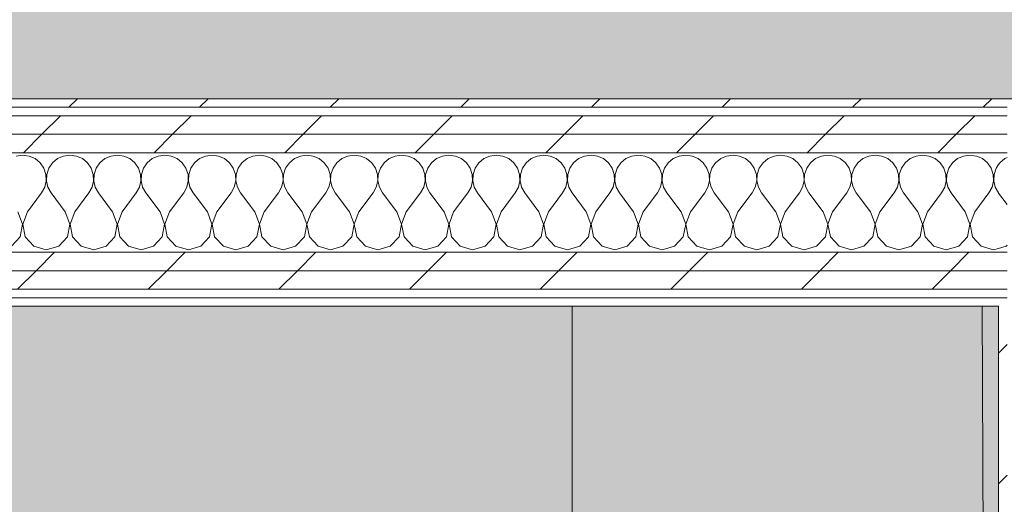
# Model space of a CAD drawing. Header units: millimetres. Extents: x -28277 to 305935, y -19284 to 4746.
# Tile 106 of 136: x 43580 to 44273, y 1378 to 1719. Entities that reach past the tile are written whole.
import ezdxf

# ---------------------------------------------------------------- set-up
doc = ezdxf.new("R2010")
doc.units = ezdxf.units.MM
doc.header["$MEASUREMENT"] = 0
doc.linetypes.add('Wipeout_Contour', pattern=[1000, 0, -1000])
for name, color, linetype in [('14_PAV_Paviment existent', 7, 'Continuous'), ('Nuevo_08_E_Envans secs', 7, 'Continuous'), ('Nuevo_09_EI_Mobiliari general', 7, 'Continuous')]:
    doc.layers.add(name, color=color, linetype=linetype)
for name, color, linetype, lineweight, true_color in [('14_PAV_Paviment existent_Pluma_Nº__197', 7, 'Continuous', 0, 0xffe68e), ('Nuevo_08_E_Envans secs_Pluma_Nº__102', 7, 'Continuous', 5, 0xcccccc), ('Nuevo_08_E_Envans secs_Pluma_Nº__171', 171, 'Continuous', 13, 0xaaaaff), ('Nuevo_08_E_Envans secs_Pluma_Nº__177', 7, 'Continuous', 15, 0xf7e046)]:
    doc.layers.add(name, color=color, linetype=linetype, lineweight=lineweight, true_color=true_color)
for name, color, linetype, lineweight in [('14_PAV_Paviment existent_Pluma_Nº__89', 7, 'Continuous', 5), ('Nuevo_08_E_Envans secs_Pluma_Nº__1', 7, 'Continuous', 5), ('Nuevo_09_EI_Mobiliari general_Pluma_Nº__1', 7, 'Continuous', 5)]:
    doc.layers.add(name, color=color, linetype=linetype, lineweight=lineweight)
pattern_1 = [(45, (55248.37, -37.4), (-91.9239, 91.9239), [97.5, -32.5]), (45, (55248.37, 54.52), (-91.9239, 91.9239), [97.5, -32.5])]

# ---------------------------------------------------------------- blocks, each defined once
blk = doc.blocks.new('Forjado_6_1', base_point=(61007.26, 1663.45))
at = {"layer": '14_PAV_Paviment existent_Pluma_Nº__197', "linetype": 'Continuous', "lineweight": 0, "true_color": 0x3f3923}
blk.add_hatch(color=39, dxfattribs=at).paths.add_polyline_path([(61007.26, 1663.45), (61007.26, 3826.05), (27209.68, 3826.05), (27197.52, 1663.45)])
at = {"layer": '14_PAV_Paviment existent_Pluma_Nº__89', "color": 7, "linetype": 'Continuous', "lineweight": 5, "flags": 128}
blk.add_lwpolyline([(61007.26, 1663.45), (27197.52, 1663.45), (27209.68, 3826.05), (61007.26, 3826.05)], close=True, dxfattribs=at)
blk = doc.blocks.new('Forjado_7_1', base_point=(39257.93, 1517.45))
at = {"layer": 'Nuevo_09_EI_Mobiliari general', "linetype": 'Continuous', "lineweight": 0, "true_color": 0xffffff}
blk.add_hatch(color=7, dxfattribs=at).paths.add_polyline_path([(39257.93, 1517.45), (39257.93, -1166.38), (44268.52, -1166.38), (44256.85, 1517.45), (43506.52, 1517.45), (43506.52, -416.38), (40007.93, -416.38), (40007.93, 1517.45)])
at = {"layer": 'Nuevo_09_EI_Mobiliari general_Pluma_Nº__1', "color": 7, "linetype": 'Continuous', "lineweight": 5, "flags": 128}
blk.add_lwpolyline([(39257.93, 1517.45), (39257.93, -1166.38), (44268.52, -1166.38), (44256.85, 1517.45), (43506.52, 1517.45), (43506.52, -416.38), (40007.93, -416.38), (40007.93, 1517.45)], close=True, dxfattribs=at)
blk = doc.blocks.new('Muro_21_1', base_point=(44402.52, -1166.38))
at = {"color": 254, "linetype": 'Wipeout_Contour', "lineweight": 0, "ltscale": 132910.564431}
blk.add_wipeout([(44268.52, 1663.45), (44274.52, 1657.45), (44274.52, 1663.45)], dxfattribs=at).dxf.layer = 'Nuevo_08_E_Envans secs'
at = {"color": 254, "linetype": 'Wipeout_Contour', "lineweight": 0, "ltscale": 177168.78983}
blk.add_wipeout([(44268.52, 1517.45), (44268.52, -1166.38), (44274.52, -1166.38), (44274.52, 1517.45)], dxfattribs=at).dxf.layer = 'Nuevo_08_E_Envans secs'
at = {"layer": 'Nuevo_08_E_Envans secs_Pluma_Nº__171', "linetype": 'Continuous', "lineweight": 13, "true_color": 0xaaaaff}
h = blk.add_hatch(dxfattribs=at)
h.set_pattern_fill('Panellat_HPL_0001', color=161, style=0, pattern_type=2)
h.set_pattern_definition(pattern_1)
h.paths.add_polyline_path([(44268.52, 1663.45), (44274.52, 1657.45), (44274.52, 1663.45)])
h = blk.add_hatch(dxfattribs=at)
h.set_pattern_fill('Panellat_HPL_0001', color=161, style=0, pattern_type=2)
h.set_pattern_definition(pattern_1)
h.paths.add_polyline_path([(44268.52, 1517.45), (44268.52, -1166.38), (44274.52, -1166.38), (44274.52, 1517.45)])
at = {"color": 254, "linetype": 'Wipeout_Contour', "lineweight": 0, "ltscale": 132905.305586}
blk.add_wipeout([(44268.52, 1657.45), (44274.52, 1657.45), (44268.52, 1663.45)], dxfattribs=at).dxf.layer = 'Nuevo_08_E_Envans secs'
at = {"color": 254, "linetype": 'Wipeout_Contour', "lineweight": 0, "ltscale": 177190.475051}
blk.add_wipeout([(44268.52, 1523.45), (44268.52, 1517.45), (44274.52, 1517.45), (44274.52, 1523.45)], dxfattribs=at).dxf.layer = 'Nuevo_08_E_Envans secs'
at = {"layer": 'Nuevo_08_E_Envans secs_Pluma_Nº__171', "linetype": 'Continuous', "lineweight": 13, "true_color": 0xaaaaff}
h = blk.add_hatch(dxfattribs=at)
h.set_pattern_fill('Panellat_HPL_0001', color=161, style=0, pattern_type=2)
h.set_pattern_definition(pattern_1)
h.paths.add_polyline_path([(44268.52, 1657.45), (44274.52, 1657.45), (44268.52, 1663.45)])
h = blk.add_hatch(dxfattribs=at)
h.set_pattern_fill('Panellat_HPL_0001', color=161, style=0, pattern_type=2)
h.set_pattern_definition(pattern_1)
h.paths.add_polyline_path([(44268.52, 1523.45), (44268.52, 1517.45), (44274.52, 1517.45), (44274.52, 1523.45)])
at = {"layer": 'Nuevo_08_E_Envans secs_Pluma_Nº__1', "color": 7, "linetype": 'Continuous', "lineweight": 5}
for p, q in [((44274.52, 1657.45), (44268.52, 1657.45)), ((44268.52, 1523.45), (44274.52, 1523.45))]:
    blk.add_line(p, q, dxfattribs=at)
at = {"layer": 'Nuevo_08_E_Envans secs_Pluma_Nº__1', "color": 7, "linetype": 'Continuous', "lineweight": 5, "flags": 128}
for points in [[(44268.52, 1663.45), (44274.52, 1663.45)], [(44268.52, 1517.45), (44268.52, -1166.38)]]:
    blk.add_lwpolyline(points, dxfattribs=at)
blk = doc.blocks.new('*X106', base_point=(55248.37, -37.4))
at = {"layer": 'Nuevo_08_E_Envans secs_Pluma_Nº__102', "color": 254, "linetype": 'Continuous', "lineweight": 5, "true_color": 0xcccccc}
for p, q in [((44274.52, 1621.99), (44272.94, 1621.3)), ((44269.4, 1618.36), (44268.52, 1617.08)), ((44272.94, 1621.3), (44269.4, 1618.36)), ((44274.52, 1588.92), (44268.52, 1596.92)), ((44268.52, 1558.11), (44273.79, 1559.61)), ((44273.79, 1559.61), (44274.52, 1560.4))]:
    blk.add_line(p, q, dxfattribs=at)
blk = doc.blocks.new('*X107', base_point=(55248.37, -37.4))
at = {"layer": 'Nuevo_08_E_Envans secs_Pluma_Nº__102', "color": 254, "linetype": 'Continuous', "lineweight": 5, "true_color": 0xcccccc}
for p, q in [((43581.7, 1623.79), (43577.14, 1623.15)), ((43586.25, 1623.15), (43581.7, 1623.79)), ((43590.46, 1621.3), (43586.25, 1623.15)), ((43610.48, 1623.15), (43606.27, 1621.3)), ((43615.03, 1623.79), (43610.48, 1623.15)), ((43619.59, 1623.15), (43615.03, 1623.79)), ((43623.79, 1621.3), (43619.59, 1623.15)), ((43643.81, 1623.15), (43639.6, 1621.3)), ((43648.37, 1623.79), (43643.81, 1623.15)), ((43652.92, 1623.15), (43648.37, 1623.79)), ((43657.13, 1621.3), (43652.92, 1623.15)), ((43677.14, 1623.15), (43672.94, 1621.3)), ((43681.7, 1623.79), (43677.14, 1623.15)), ((43686.25, 1623.15), (43681.7, 1623.79)), ((43690.46, 1621.3), (43686.25, 1623.15)), ((43710.48, 1623.15), (43706.27, 1621.3)), ((43715.03, 1623.79), (43710.48, 1623.15)), ((43719.59, 1623.15), (43715.03, 1623.79)), ((43723.79, 1621.3), (43719.59, 1623.15)), ((43743.81, 1623.15), (43739.6, 1621.3)), ((43748.37, 1623.79), (43743.81, 1623.15)), ((43752.92, 1623.15), (43748.37, 1623.79)), ((43757.13, 1621.3), (43752.92, 1623.15)), ((43777.14, 1623.15), (43772.94, 1621.3)), ((43781.7, 1623.79), (43777.14, 1623.15)), ((43786.25, 1623.15), (43781.7, 1623.79)), ((43790.46, 1621.3), (43786.25, 1623.15)), ((43810.48, 1623.15), (43806.27, 1621.3)), ((43815.03, 1623.79), (43810.48, 1623.15)), ((43819.59, 1623.15), (43815.03, 1623.79)), ((43823.79, 1621.3), (43819.59, 1623.15)), ((43843.81, 1623.15), (43839.6, 1621.3)), ((43848.37, 1623.79), (43843.81, 1623.15)), ((43852.92, 1623.15), (43848.37, 1623.79)), ((43857.13, 1621.3), (43852.92, 1623.15)), ((43877.14, 1623.15), (43872.94, 1621.3)), ((43881.7, 1623.79), (43877.14, 1623.15)), ((43886.25, 1623.15), (43881.7, 1623.79)), ((43890.46, 1621.3), (43886.25, 1623.15)), ((43910.48, 1623.15), (43906.27, 1621.3)), ((43915.03, 1623.79), (43910.48, 1623.15)), ((43919.59, 1623.15), (43915.03, 1623.79)), ((43923.79, 1621.3), (43919.59, 1623.15)), ((43943.81, 1623.15), (43939.6, 1621.3)), ((43948.37, 1623.79), (43943.81, 1623.15)), ((43952.92, 1623.15), (43948.37, 1623.79)), ((43957.13, 1621.3), (43952.92, 1623.15)), ((43977.14, 1623.15), (43972.94, 1621.3)), ((43981.7, 1623.79), (43977.14, 1623.15)), ((43986.25, 1623.15), (43981.7, 1623.79)), ((43990.46, 1621.3), (43986.25, 1623.15)), ((44010.48, 1623.15), (44006.27, 1621.3)), ((44015.03, 1623.79), (44010.48, 1623.15)), ((44019.59, 1623.15), (44015.03, 1623.79)), ((44023.79, 1621.3), (44019.59, 1623.15)), ((44043.81, 1623.15), (44039.6, 1621.3)), ((44048.37, 1623.79), (44043.81, 1623.15)), ((44052.92, 1623.15), (44048.37, 1623.79)), ((44057.13, 1621.3), (44052.92, 1623.15)), ((44077.14, 1623.15), (44072.94, 1621.3)), ((44081.7, 1623.79), (44077.14, 1623.15)), ((44086.25, 1623.15), (44081.7, 1623.79)), ((44090.46, 1621.3), (44086.25, 1623.15)), ((44110.48, 1623.15), (44106.27, 1621.3)), ((44115.03, 1623.79), (44110.48, 1623.15)), ((44119.59, 1623.15), (44115.03, 1623.79)), ((44123.79, 1621.3), (44119.59, 1623.15)), ((44143.81, 1623.15), (44139.6, 1621.3)), ((44148.37, 1623.79), (44143.81, 1623.15)), ((44152.92, 1623.15), (44148.37, 1623.79)), ((44157.13, 1621.3), (44152.92, 1623.15)), ((44177.14, 1623.15), (44172.94, 1621.3)), ((44181.7, 1623.79), (44177.14, 1623.15)), ((44186.25, 1623.15), (44181.7, 1623.79)), ((44190.46, 1621.3), (44186.25, 1623.15)), ((44210.48, 1623.15), (44206.27, 1621.3)), ((44215.03, 1623.79), (44210.48, 1623.15)), ((44219.59, 1623.15), (44215.03, 1623.79)), ((44223.79, 1621.3), (44219.59, 1623.15)), ((44243.81, 1623.15), (44239.6, 1621.3)), ((44248.37, 1623.79), (44243.81, 1623.15)), ((44252.92, 1623.15), (44248.37, 1623.79)), ((44257.13, 1621.3), (44252.92, 1623.15)), ((43594, 1618.36), (43590.46, 1621.3)), ((43596.61, 1614.57), (43594, 1618.36)), ((43598.08, 1610.22), (43596.61, 1614.57)), ((43600.12, 1614.57), (43598.66, 1610.22)), ((43602.73, 1618.36), (43600.12, 1614.57)), ((43606.27, 1621.3), (43602.73, 1618.36)), ((43627.34, 1618.36), (43623.79, 1621.3)), ((43629.94, 1614.57), (43627.34, 1618.36)), ((43631.41, 1610.22), (43629.94, 1614.57)), ((43633.46, 1614.57), (43631.99, 1610.22)), ((43636.06, 1618.36), (43633.46, 1614.57)), ((43639.6, 1621.3), (43636.06, 1618.36)), ((43660.67, 1618.36), (43657.13, 1621.3)), ((43663.27, 1614.57), (43660.67, 1618.36)), ((43664.74, 1610.22), (43663.27, 1614.57)), ((43666.79, 1614.57), (43665.32, 1610.22)), ((43669.4, 1618.36), (43666.79, 1614.57)), ((43672.94, 1621.3), (43669.4, 1618.36)), ((43694, 1618.36), (43690.46, 1621.3)), ((43696.61, 1614.57), (43694, 1618.36)), ((43698.08, 1610.22), (43696.61, 1614.57)), ((43700.12, 1614.57), (43698.66, 1610.22)), ((43702.73, 1618.36), (43700.12, 1614.57)), ((43706.27, 1621.3), (43702.73, 1618.36)), ((43727.34, 1618.36), (43723.79, 1621.3)), ((43729.94, 1614.57), (43727.34, 1618.36)), ((43731.41, 1610.22), (43729.94, 1614.57)), ((43733.46, 1614.57), (43731.99, 1610.22)), ((43736.06, 1618.36), (43733.46, 1614.57)), ((43739.6, 1621.3), (43736.06, 1618.36)), ((43760.67, 1618.36), (43757.13, 1621.3)), ((43763.27, 1614.57), (43760.67, 1618.36)), ((43764.74, 1610.22), (43763.27, 1614.57)), ((43766.79, 1614.57), (43765.32, 1610.22)), ((43769.4, 1618.36), (43766.79, 1614.57)), ((43772.94, 1621.3), (43769.4, 1618.36)), ((43794, 1618.36), (43790.46, 1621.3)), ((43796.61, 1614.57), (43794, 1618.36)), ((43798.08, 1610.22), (43796.61, 1614.57)), ((43800.12, 1614.57), (43798.66, 1610.22)), ((43802.73, 1618.36), (43800.12, 1614.57)), ((43806.27, 1621.3), (43802.73, 1618.36)), ((43827.34, 1618.36), (43823.79, 1621.3)), ((43829.94, 1614.57), (43827.34, 1618.36)), ((43831.41, 1610.22), (43829.94, 1614.57)), ((43833.46, 1614.57), (43831.99, 1610.22)), ((43836.06, 1618.36), (43833.46, 1614.57)), ((43839.6, 1621.3), (43836.06, 1618.36)), ((43860.67, 1618.36), (43857.13, 1621.3)), ((43863.27, 1614.57), (43860.67, 1618.36)), ((43864.74, 1610.22), (43863.27, 1614.57)), ((43866.79, 1614.57), (43865.32, 1610.22)), ((43869.4, 1618.36), (43866.79, 1614.57)), ((43872.94, 1621.3), (43869.4, 1618.36)), ((43894, 1618.36), (43890.46, 1621.3)), ((43896.61, 1614.57), (43894, 1618.36)), ((43898.08, 1610.22), (43896.61, 1614.57)), ((43900.12, 1614.57), (43898.66, 1610.22)), ((43902.73, 1618.36), (43900.12, 1614.57)), ((43906.27, 1621.3), (43902.73, 1618.36)), ((43927.34, 1618.36), (43923.79, 1621.3)), ((43929.94, 1614.57), (43927.34, 1618.36)), ((43931.41, 1610.22), (43929.94, 1614.57)), ((43933.46, 1614.57), (43931.99, 1610.22)), ((43936.06, 1618.36), (43933.46, 1614.57)), ((43939.6, 1621.3), (43936.06, 1618.36)), ((43960.67, 1618.36), (43957.13, 1621.3)), ((43963.27, 1614.57), (43960.67, 1618.36)), ((43964.74, 1610.22), (43963.27, 1614.57)), ((43966.79, 1614.57), (43965.32, 1610.22)), ((43969.4, 1618.36), (43966.79, 1614.57)), ((43972.94, 1621.3), (43969.4, 1618.36)), ((43994, 1618.36), (43990.46, 1621.3)), ((43996.61, 1614.57), (43994, 1618.36)), ((43998.08, 1610.22), (43996.61, 1614.57)), ((44000.12, 1614.57), (43998.66, 1610.22)), ((44002.73, 1618.36), (44000.12, 1614.57)), ((44006.27, 1621.3), (44002.73, 1618.36)), ((44027.34, 1618.36), (44023.79, 1621.3)), ((44029.94, 1614.57), (44027.34, 1618.36)), ((44031.41, 1610.22), (44029.94, 1614.57)), ((44033.46, 1614.57), (44031.99, 1610.22)), ((44036.06, 1618.36), (44033.46, 1614.57)), ((44039.6, 1621.3), (44036.06, 1618.36)), ((44060.67, 1618.36), (44057.13, 1621.3)), ((44063.27, 1614.57), (44060.67, 1618.36)), ((44064.74, 1610.22), (44063.27, 1614.57)), ((44066.79, 1614.57), (44065.32, 1610.22)), ((44069.4, 1618.36), (44066.79, 1614.57)), ((44072.94, 1621.3), (44069.4, 1618.36)), ((44094, 1618.36), (44090.46, 1621.3)), ((44096.61, 1614.57), (44094, 1618.36)), ((44098.08, 1610.22), (44096.61, 1614.57)), ((44100.12, 1614.57), (44098.66, 1610.22)), ((44102.73, 1618.36), (44100.12, 1614.57)), ((44106.27, 1621.3), (44102.73, 1618.36)), ((44127.34, 1618.36), (44123.79, 1621.3)), ((44129.94, 1614.57), (44127.34, 1618.36)), ((44131.41, 1610.22), (44129.94, 1614.57)), ((44133.46, 1614.57), (44131.99, 1610.22)), ((44136.06, 1618.36), (44133.46, 1614.57)), ((44139.6, 1621.3), (44136.06, 1618.36)), ((44160.67, 1618.36), (44157.13, 1621.3)), ((44163.27, 1614.57), (44160.67, 1618.36)), ((44164.74, 1610.22), (44163.27, 1614.57)), ((44166.79, 1614.57), (44165.32, 1610.22)), ((44169.4, 1618.36), (44166.79, 1614.57)), ((44172.94, 1621.3), (44169.4, 1618.36)), ((44194, 1618.36), (44190.46, 1621.3)), ((44196.61, 1614.57), (44194, 1618.36)), ((44198.08, 1610.22), (44196.61, 1614.57)), ((44200.12, 1614.57), (44198.66, 1610.22)), ((44202.73, 1618.36), (44200.12, 1614.57)), ((44206.27, 1621.3), (44202.73, 1618.36)), ((44227.34, 1618.36), (44223.79, 1621.3)), ((44229.94, 1614.57), (44227.34, 1618.36)), ((44231.41, 1610.22), (44229.94, 1614.57)), ((44233.46, 1614.57), (44231.99, 1610.22)), ((44236.06, 1618.36), (44233.46, 1614.57)), ((44239.6, 1621.3), (44236.06, 1618.36)), ((44260.67, 1618.36), (44257.13, 1621.3)), ((44263.27, 1614.57), (44260.67, 1618.36)), ((44264.74, 1610.22), (44263.27, 1614.57)), ((44266.79, 1614.57), (44265.32, 1610.22)), ((44268.52, 1617.08), (44266.79, 1614.57)), ((43598.3, 1605.62), (43598.08, 1610.22)), ((43598.66, 1610.22), (43598.43, 1605.62)), ((43631.63, 1605.62), (43631.41, 1610.22)), ((43631.99, 1610.22), (43631.77, 1605.62)), ((43664.96, 1605.62), (43664.74, 1610.22)), ((43665.32, 1610.22), (43665.1, 1605.62)), ((43698.3, 1605.62), (43698.08, 1610.22)), ((43698.66, 1610.22), (43698.43, 1605.62)), ((43731.63, 1605.62), (43731.41, 1610.22)), ((43731.99, 1610.22), (43731.77, 1605.62)), ((43764.96, 1605.62), (43764.74, 1610.22)), ((43765.32, 1610.22), (43765.1, 1605.62)), ((43798.3, 1605.62), (43798.08, 1610.22)), ((43798.66, 1610.22), (43798.43, 1605.62)), ((43831.63, 1605.62), (43831.41, 1610.22)), ((43831.99, 1610.22), (43831.77, 1605.62)), ((43864.96, 1605.62), (43864.74, 1610.22)), ((43865.32, 1610.22), (43865.1, 1605.62)), ((43898.3, 1605.62), (43898.08, 1610.22)), ((43898.66, 1610.22), (43898.43, 1605.62)), ((43931.63, 1605.62), (43931.41, 1610.22)), ((43931.99, 1610.22), (43931.77, 1605.62)), ((43964.96, 1605.62), (43964.74, 1610.22)), ((43965.32, 1610.22), (43965.1, 1605.62)), ((43998.3, 1605.62), (43998.08, 1610.22)), ((43998.66, 1610.22), (43998.43, 1605.62)), ((44031.63, 1605.62), (44031.41, 1610.22)), ((44031.99, 1610.22), (44031.77, 1605.62)), ((44064.96, 1605.62), (44064.74, 1610.22)), ((44065.32, 1610.22), (44065.1, 1605.62)), ((44098.3, 1605.62), (44098.08, 1610.22)), ((44098.66, 1610.22), (44098.43, 1605.62)), ((44131.63, 1605.62), (44131.41, 1610.22)), ((44131.99, 1610.22), (44131.77, 1605.62)), ((44164.96, 1605.62), (44164.74, 1610.22)), ((44165.32, 1610.22), (44165.1, 1605.62)), ((44198.3, 1605.62), (44198.08, 1610.22)), ((44198.66, 1610.22), (44198.43, 1605.62)), ((44231.63, 1605.62), (44231.41, 1610.22)), ((44231.99, 1610.22), (44231.77, 1605.62)), ((44264.96, 1605.62), (44264.74, 1610.22)), ((44265.32, 1610.22), (44265.1, 1605.62)), ((43595.03, 1597.12), (43597.26, 1601.14)), ((43597.26, 1601.14), (43598.3, 1605.62)), ((43598.43, 1605.62), (43599.47, 1601.14)), ((43599.47, 1601.14), (43601.7, 1597.12)), ((43628.37, 1597.12), (43630.59, 1601.14)), ((43630.59, 1601.14), (43631.63, 1605.62)), ((43631.77, 1605.62), (43632.81, 1601.14)), ((43632.81, 1601.14), (43635.03, 1597.12)), ((43661.7, 1597.12), (43663.92, 1601.14)), ((43663.92, 1601.14), (43664.96, 1605.62)), ((43665.1, 1605.62), (43666.14, 1601.14)), ((43666.14, 1601.14), (43668.37, 1597.12)), ((43695.03, 1597.12), (43697.26, 1601.14)), ((43697.26, 1601.14), (43698.3, 1605.62)), ((43698.43, 1605.62), (43699.47, 1601.14)), ((43699.47, 1601.14), (43701.7, 1597.12)), ((43728.37, 1597.12), (43730.59, 1601.14)), ((43730.59, 1601.14), (43731.63, 1605.62)), ((43731.77, 1605.62), (43732.81, 1601.14)), ((43732.81, 1601.14), (43735.03, 1597.12)), ((43761.7, 1597.12), (43763.92, 1601.14)), ((43763.92, 1601.14), (43764.96, 1605.62)), ((43765.1, 1605.62), (43766.14, 1601.14)), ((43766.14, 1601.14), (43768.37, 1597.12)), ((43795.03, 1597.12), (43797.26, 1601.14)), ((43797.26, 1601.14), (43798.3, 1605.62)), ((43798.43, 1605.62), (43799.47, 1601.14)), ((43799.47, 1601.14), (43801.7, 1597.12)), ((43828.37, 1597.12), (43830.59, 1601.14)), ((43830.59, 1601.14), (43831.63, 1605.62)), ((43831.77, 1605.62), (43832.81, 1601.14)), ((43832.81, 1601.14), (43835.03, 1597.12)), ((43861.7, 1597.12), (43863.92, 1601.14)), ((43863.92, 1601.14), (43864.96, 1605.62)), ((43865.1, 1605.62), (43866.14, 1601.14)), ((43866.14, 1601.14), (43868.37, 1597.12)), ((43895.03, 1597.12), (43897.26, 1601.14)), ((43897.26, 1601.14), (43898.3, 1605.62)), ((43898.43, 1605.62), (43899.47, 1601.14)), ((43899.47, 1601.14), (43901.7, 1597.12)), ((43928.37, 1597.12), (43930.59, 1601.14)), ((43930.59, 1601.14), (43931.63, 1605.62)), ((43931.77, 1605.62), (43932.81, 1601.14)), ((43932.81, 1601.14), (43935.03, 1597.12)), ((43961.7, 1597.12), (43963.92, 1601.14)), ((43963.92, 1601.14), (43964.96, 1605.62)), ((43965.1, 1605.62), (43966.14, 1601.14)), ((43966.14, 1601.14), (43968.37, 1597.12)), ((43995.03, 1597.12), (43997.26, 1601.14)), ((43997.26, 1601.14), (43998.3, 1605.62)), ((43998.43, 1605.62), (43999.47, 1601.14)), ((43999.47, 1601.14), (44001.7, 1597.12)), ((44028.37, 1597.12), (44030.59, 1601.14)), ((44030.59, 1601.14), (44031.63, 1605.62)), ((44031.77, 1605.62), (44032.81, 1601.14)), ((44032.81, 1601.14), (44035.03, 1597.12)), ((44061.7, 1597.12), (44063.92, 1601.14)), ((44063.92, 1601.14), (44064.96, 1605.62)), ((44065.1, 1605.62), (44066.14, 1601.14)), ((44066.14, 1601.14), (44068.37, 1597.12)), ((44095.03, 1597.12), (44097.26, 1601.14)), ((44097.26, 1601.14), (44098.3, 1605.62)), ((44098.43, 1605.62), (44099.47, 1601.14)), ((44099.47, 1601.14), (44101.7, 1597.12)), ((44128.37, 1597.12), (44130.59, 1601.14)), ((44130.59, 1601.14), (44131.63, 1605.62)), ((44131.77, 1605.62), (44132.81, 1601.14)), ((44132.81, 1601.14), (44135.03, 1597.12)), ((44161.7, 1597.12), (44163.92, 1601.14)), ((44163.92, 1601.14), (44164.96, 1605.62)), ((44165.1, 1605.62), (44166.14, 1601.14)), ((44166.14, 1601.14), (44168.37, 1597.12)), ((44195.03, 1597.12), (44197.26, 1601.14)), ((44197.26, 1601.14), (44198.3, 1605.62)), ((44198.43, 1605.62), (44199.47, 1601.14)), ((44199.47, 1601.14), (44201.7, 1597.12)), ((44228.37, 1597.12), (44230.59, 1601.14)), ((44230.59, 1601.14), (44231.63, 1605.62)), ((44231.77, 1605.62), (44232.81, 1601.14)), ((44232.81, 1601.14), (44235.03, 1597.12)), ((44261.7, 1597.12), (44263.92, 1601.14)), ((44263.92, 1601.14), (44264.96, 1605.62)), ((44265.1, 1605.62), (44266.14, 1601.14)), ((44266.14, 1601.14), (44268.37, 1597.12)), ((43585.03, 1583.79), (43595.03, 1597.12)), ((43611.7, 1583.79), (43601.7, 1597.12)), ((43618.37, 1583.79), (43628.37, 1597.12)), ((43645.03, 1583.79), (43635.03, 1597.12)), ((43651.7, 1583.79), (43661.7, 1597.12)), ((43678.37, 1583.79), (43668.37, 1597.12)), ((43685.03, 1583.79), (43695.03, 1597.12)), ((43711.7, 1583.79), (43701.7, 1597.12)), ((43718.37, 1583.79), (43728.37, 1597.12)), ((43745.03, 1583.79), (43735.03, 1597.12)), ((43751.7, 1583.79), (43761.7, 1597.12)), ((43778.37, 1583.79), (43768.37, 1597.12)), ((43785.03, 1583.79), (43795.03, 1597.12)), ((43811.7, 1583.79), (43801.7, 1597.12)), ((43818.37, 1583.79), (43828.37, 1597.12)), ((43845.03, 1583.79), (43835.03, 1597.12)), ((43851.7, 1583.79), (43861.7, 1597.12)), ((43878.37, 1583.79), (43868.37, 1597.12)), ((43885.03, 1583.79), (43895.03, 1597.12)), ((43911.7, 1583.79), (43901.7, 1597.12)), ((43918.37, 1583.79), (43928.37, 1597.12)), ((43945.03, 1583.79), (43935.03, 1597.12)), ((43951.7, 1583.79), (43961.7, 1597.12)), ((43978.37, 1583.79), (43968.37, 1597.12)), ((43985.03, 1583.79), (43995.03, 1597.12)), ((44011.7, 1583.79), (44001.7, 1597.12)), ((44018.37, 1583.79), (44028.37, 1597.12)), ((44045.03, 1583.79), (44035.03, 1597.12)), ((44051.7, 1583.79), (44061.7, 1597.12)), ((44078.37, 1583.79), (44068.37, 1597.12)), ((44085.03, 1583.79), (44095.03, 1597.12)), ((44111.7, 1583.79), (44101.7, 1597.12)), ((44118.37, 1583.79), (44128.37, 1597.12)), ((44145.03, 1583.79), (44135.03, 1597.12)), ((44151.7, 1583.79), (44161.7, 1597.12)), ((44178.37, 1583.79), (44168.37, 1597.12)), ((44185.03, 1583.79), (44195.03, 1597.12)), ((44211.7, 1583.79), (44201.7, 1597.12)), ((44218.37, 1583.79), (44228.37, 1597.12)), ((44245.03, 1583.79), (44235.03, 1597.12)), ((44251.7, 1583.79), (44261.7, 1597.12)), ((44268.52, 1596.92), (44268.37, 1597.12)), ((43581.63, 1575.28), (43578.37, 1583.79)), ((43585.03, 1583.79), (43581.77, 1575.28)), ((43614.96, 1575.28), (43611.7, 1583.79)), ((43618.37, 1583.79), (43615.1, 1575.28)), ((43648.3, 1575.28), (43645.03, 1583.79)), ((43651.7, 1583.79), (43648.43, 1575.28)), ((43681.63, 1575.28), (43678.37, 1583.79)), ((43685.03, 1583.79), (43681.77, 1575.28)), ((43714.96, 1575.28), (43711.7, 1583.79)), ((43718.37, 1583.79), (43715.1, 1575.28)), ((43748.3, 1575.28), (43745.03, 1583.79)), ((43751.7, 1583.79), (43748.43, 1575.28)), ((43781.63, 1575.28), (43778.37, 1583.79)), ((43785.03, 1583.79), (43781.77, 1575.28)), ((43814.96, 1575.28), (43811.7, 1583.79)), ((43818.37, 1583.79), (43815.1, 1575.28)), ((43848.3, 1575.28), (43845.03, 1583.79)), ((43851.7, 1583.79), (43848.43, 1575.28)), ((43881.63, 1575.28), (43878.37, 1583.79)), ((43885.03, 1583.79), (43881.77, 1575.28)), ((43914.96, 1575.28), (43911.7, 1583.79)), ((43918.37, 1583.79), (43915.1, 1575.28)), ((43948.3, 1575.28), (43945.03, 1583.79)), ((43951.7, 1583.79), (43948.43, 1575.28)), ((43981.63, 1575.28), (43978.37, 1583.79)), ((43985.03, 1583.79), (43981.77, 1575.28)), ((44014.96, 1575.28), (44011.7, 1583.79)), ((44018.37, 1583.79), (44015.1, 1575.28)), ((44048.3, 1575.28), (44045.03, 1583.79)), ((44051.7, 1583.79), (44048.43, 1575.28)), ((44081.63, 1575.28), (44078.37, 1583.79)), ((44085.03, 1583.79), (44081.77, 1575.28)), ((44114.96, 1575.28), (44111.7, 1583.79)), ((44118.37, 1583.79), (44115.1, 1575.28)), ((44148.3, 1575.28), (44145.03, 1583.79)), ((44151.7, 1583.79), (44148.43, 1575.28)), ((44181.63, 1575.28), (44178.37, 1583.79)), ((44185.03, 1583.79), (44181.77, 1575.28)), ((44214.96, 1575.28), (44211.7, 1583.79)), ((44218.37, 1583.79), (44215.1, 1575.28)), ((44248.3, 1575.28), (44245.03, 1583.79)), ((44251.7, 1583.79), (44248.43, 1575.28)), ((43579.94, 1566.33), (43581.63, 1575.28)), ((43581.77, 1575.28), (43583.46, 1566.33)), ((43613.27, 1566.33), (43614.96, 1575.28)), ((43615.1, 1575.28), (43616.79, 1566.33)), ((43646.61, 1566.33), (43648.3, 1575.28)), ((43648.43, 1575.28), (43650.12, 1566.33)), ((43679.94, 1566.33), (43681.63, 1575.28)), ((43681.77, 1575.28), (43683.46, 1566.33)), ((43713.27, 1566.33), (43714.96, 1575.28)), ((43715.1, 1575.28), (43716.79, 1566.33)), ((43746.61, 1566.33), (43748.3, 1575.28)), ((43748.43, 1575.28), (43750.12, 1566.33)), ((43779.94, 1566.33), (43781.63, 1575.28)), ((43781.77, 1575.28), (43783.46, 1566.33)), ((43813.27, 1566.33), (43814.96, 1575.28)), ((43815.1, 1575.28), (43816.79, 1566.33)), ((43846.61, 1566.33), (43848.3, 1575.28)), ((43848.43, 1575.28), (43850.12, 1566.33)), ((43879.94, 1566.33), (43881.63, 1575.28)), ((43881.77, 1575.28), (43883.46, 1566.33)), ((43913.27, 1566.33), (43914.96, 1575.28)), ((43915.1, 1575.28), (43916.79, 1566.33)), ((43946.61, 1566.33), (43948.3, 1575.28)), ((43948.43, 1575.28), (43950.12, 1566.33)), ((43979.94, 1566.33), (43981.63, 1575.28)), ((43981.77, 1575.28), (43983.46, 1566.33)), ((44013.27, 1566.33), (44014.96, 1575.28)), ((44015.1, 1575.28), (44016.79, 1566.33)), ((44046.61, 1566.33), (44048.3, 1575.28)), ((44048.43, 1575.28), (44050.12, 1566.33)), ((44079.94, 1566.33), (44081.63, 1575.28)), ((44081.77, 1575.28), (44083.46, 1566.33)), ((44113.27, 1566.33), (44114.96, 1575.28)), ((44115.1, 1575.28), (44116.79, 1566.33)), ((44146.61, 1566.33), (44148.3, 1575.28)), ((44148.43, 1575.28), (44150.12, 1566.33)), ((44179.94, 1566.33), (44181.63, 1575.28)), ((44181.77, 1575.28), (44183.46, 1566.33)), ((44213.27, 1566.33), (44214.96, 1575.28)), ((44215.1, 1575.28), (44216.79, 1566.33)), ((44246.61, 1566.33), (44248.3, 1575.28)), ((44248.43, 1575.28), (44250.12, 1566.33)), ((43573.79, 1559.61), (43579.94, 1566.33)), ((43583.46, 1566.33), (43589.6, 1559.61)), ((43607.13, 1559.61), (43613.27, 1566.33)), ((43616.79, 1566.33), (43622.94, 1559.61)), ((43640.46, 1559.61), (43646.61, 1566.33)), ((43650.12, 1566.33), (43656.27, 1559.61)), ((43673.79, 1559.61), (43679.94, 1566.33)), ((43683.46, 1566.33), (43689.6, 1559.61)), ((43707.13, 1559.61), (43713.27, 1566.33)), ((43716.79, 1566.33), (43722.94, 1559.61)), ((43740.46, 1559.61), (43746.61, 1566.33)), ((43750.12, 1566.33), (43756.27, 1559.61)), ((43773.79, 1559.61), (43779.94, 1566.33)), ((43783.46, 1566.33), (43789.6, 1559.61)), ((43807.13, 1559.61), (43813.27, 1566.33)), ((43816.79, 1566.33), (43822.94, 1559.61)), ((43840.46, 1559.61), (43846.61, 1566.33)), ((43850.12, 1566.33), (43856.27, 1559.61)), ((43873.79, 1559.61), (43879.94, 1566.33)), ((43883.46, 1566.33), (43889.6, 1559.61)), ((43907.13, 1559.61), (43913.27, 1566.33)), ((43916.79, 1566.33), (43922.94, 1559.61)), ((43940.46, 1559.61), (43946.61, 1566.33)), ((43950.12, 1566.33), (43956.27, 1559.61)), ((43973.79, 1559.61), (43979.94, 1566.33)), ((43983.46, 1566.33), (43989.6, 1559.61)), ((44007.13, 1559.61), (44013.27, 1566.33)), ((44016.79, 1566.33), (44022.94, 1559.61)), ((44040.46, 1559.61), (44046.61, 1566.33)), ((44050.12, 1566.33), (44056.27, 1559.61)), ((44073.79, 1559.61), (44079.94, 1566.33)), ((44083.46, 1566.33), (44089.6, 1559.61)), ((44107.13, 1559.61), (44113.27, 1566.33)), ((44116.79, 1566.33), (44122.94, 1559.61)), ((44140.46, 1559.61), (44146.61, 1566.33)), ((44150.12, 1566.33), (44156.27, 1559.61)), ((44173.79, 1559.61), (44179.94, 1566.33)), ((44183.46, 1566.33), (44189.6, 1559.61)), ((44207.13, 1559.61), (44213.27, 1566.33)), ((44216.79, 1566.33), (44222.94, 1559.61)), ((44240.46, 1559.61), (44246.61, 1566.33)), ((44250.12, 1566.33), (44256.27, 1559.61)), ((43589.6, 1559.61), (43598.37, 1557.12)), ((43598.37, 1557.12), (43607.13, 1559.61)), ((43622.94, 1559.61), (43631.7, 1557.12)), ((43631.7, 1557.12), (43640.46, 1559.61)), ((43656.27, 1559.61), (43665.03, 1557.12)), ((43665.03, 1557.12), (43673.79, 1559.61)), ((43689.6, 1559.61), (43698.37, 1557.12)), ((43698.37, 1557.12), (43707.13, 1559.61)), ((43722.94, 1559.61), (43731.7, 1557.12)), ((43731.7, 1557.12), (43740.46, 1559.61)), ((43756.27, 1559.61), (43765.03, 1557.12)), ((43765.03, 1557.12), (43773.79, 1559.61)), ((43789.6, 1559.61), (43798.37, 1557.12)), ((43798.37, 1557.12), (43807.13, 1559.61)), ((43822.94, 1559.61), (43831.7, 1557.12)), ((43831.7, 1557.12), (43840.46, 1559.61)), ((43856.27, 1559.61), (43865.03, 1557.12)), ((43865.03, 1557.12), (43873.79, 1559.61)), ((43889.6, 1559.61), (43898.37, 1557.12)), ((43898.37, 1557.12), (43907.13, 1559.61)), ((43922.94, 1559.61), (43931.7, 1557.12)), ((43931.7, 1557.12), (43940.46, 1559.61)), ((43956.27, 1559.61), (43965.03, 1557.12)), ((43965.03, 1557.12), (43973.79, 1559.61)), ((43989.6, 1559.61), (43998.37, 1557.12)), ((43998.37, 1557.12), (44007.13, 1559.61)), ((44022.94, 1559.61), (44031.7, 1557.12)), ((44031.7, 1557.12), (44040.46, 1559.61)), ((44056.27, 1559.61), (44065.03, 1557.12)), ((44065.03, 1557.12), (44073.79, 1559.61)), ((44089.6, 1559.61), (44098.37, 1557.12)), ((44098.37, 1557.12), (44107.13, 1559.61)), ((44122.94, 1559.61), (44131.7, 1557.12)), ((44131.7, 1557.12), (44140.46, 1559.61)), ((44156.27, 1559.61), (44165.03, 1557.12)), ((44165.03, 1557.12), (44173.79, 1559.61)), ((44189.6, 1559.61), (44198.37, 1557.12)), ((44198.37, 1557.12), (44207.13, 1559.61)), ((44222.94, 1559.61), (44231.7, 1557.12)), ((44231.7, 1557.12), (44240.46, 1559.61)), ((44256.27, 1559.61), (44265.03, 1557.12)), ((44265.03, 1557.12), (44268.52, 1558.11))]:
    blk.add_line(p, q, dxfattribs=at)
blk = doc.blocks.new('Muro_22_1', base_point=(44402.52, 1517.45))
at = {"color": 254, "linetype": 'Wipeout_Contour', "lineweight": 0, "ltscale": 175567.756114}
blk.add_wipeout([(43452.52, 1657.45), (44268.52, 1657.45), (44268.52, 1663.45), (43452.52, 1663.45)], dxfattribs=at).dxf.layer = 'Nuevo_08_E_Envans secs'
at = {"color": 254, "linetype": 'Wipeout_Contour', "lineweight": 0, "ltscale": 177192.615441}
blk.add_wipeout([(44268.52, 1542.45), (44268.52, 1529.45), (44274.52, 1529.45), (44274.52, 1542.45)], dxfattribs=at).dxf.layer = 'Nuevo_08_E_Envans secs'
at = {"color": 254, "linetype": 'Wipeout_Contour', "lineweight": 0, "ltscale": 175547.461281}
blk.add_wipeout([(43452.52, 1517.45), (44268.52, 1517.45), (44268.52, 1523.45), (43452.52, 1523.45)], dxfattribs=at).dxf.layer = 'Nuevo_08_E_Envans secs'
at = {"layer": 'Nuevo_08_E_Envans secs_Pluma_Nº__171', "linetype": 'Continuous', "lineweight": 13, "true_color": 0xaaaaff}
h = blk.add_hatch(dxfattribs=at)
h.set_pattern_fill('Panellat_HPL_0001', color=161, style=0, pattern_type=2)
h.set_pattern_definition(pattern_1)
h.paths.add_polyline_path([(43452.52, 1657.45), (44268.52, 1657.45), (44268.52, 1663.45), (43452.52, 1663.45)])
h = blk.add_hatch(dxfattribs=at)
h.set_pattern_fill('Panellat_HPL_0001', color=161, style=0, pattern_type=2)
h.set_pattern_definition(pattern_1)
h.paths.add_polyline_path([(43452.52, 1517.45), (44268.52, 1517.45), (44268.52, 1523.45), (43452.52, 1523.45)])
at = {"layer": 'Nuevo_08_E_Envans secs_Pluma_Nº__177', "linetype": 'Continuous', "lineweight": 15, "true_color": 0xf7e046}
h = blk.add_hatch(dxfattribs=at)
h.set_pattern_fill('Panellat_HPL_0001', color=53, style=0, pattern_type=2)
h.set_pattern_definition(pattern_1)
h.paths.add_polyline_path([(44268.52, 1542.45), (44268.52, 1529.45), (44274.52, 1529.45), (44274.52, 1542.45)])
at = {"layer": 'Nuevo_08_E_Envans secs_Pluma_Nº__1', "color": 7, "linetype": 'Continuous', "lineweight": 5}
for p, q in [((43452.52, 1657.45), (44268.52, 1657.45)), ((44274.52, 1657.45), (44268.52, 1657.45)), ((43452.52, 1523.45), (44268.52, 1523.45)), ((44268.52, 1523.45), (44274.52, 1523.45))]:
    blk.add_line(p, q, dxfattribs=at)
at = {"layer": 'Nuevo_08_E_Envans secs_Pluma_Nº__1', "color": 7, "linetype": 'Continuous', "lineweight": 5, "flags": 128}
for points in [[(44268.52, 1663.45), (43452.52, 1663.45)], [(43452.52, 1517.45), (44268.52, 1517.45)]]:
    blk.add_lwpolyline(points, dxfattribs=at)
at = {"color": 254, "linetype": 'Wipeout_Contour', "lineweight": 0, "ltscale": 177194.426062}
blk.add_wipeout([(44268.52, 1555.45), (44268.52, 1542.45), (44274.52, 1542.45), (44274.52, 1555.45)], dxfattribs=at).dxf.layer = 'Nuevo_08_E_Envans secs'
at = {"layer": 'Nuevo_08_E_Envans secs_Pluma_Nº__177', "linetype": 'Continuous', "lineweight": 15, "true_color": 0xf7e046}
h = blk.add_hatch(dxfattribs=at)
h.set_pattern_fill('Panellat_HPL_0001', color=53, style=0, pattern_type=2)
h.set_pattern_definition(pattern_1)
h.paths.add_polyline_path([(44268.52, 1555.45), (44268.52, 1542.45), (44274.52, 1542.45), (44274.52, 1555.45)])
at = {"layer": 'Nuevo_08_E_Envans secs', "color": 7, "lineweight": 20}
blk.add_blockref('*X106', (55248.37, -37.4), dxfattribs=at)
at = {"color": 254, "linetype": 'Wipeout_Contour', "lineweight": 0, "ltscale": 177206.345459}
blk.add_wipeout([(44268.52, 1638.45), (44268.52, 1625.45), (44274.52, 1625.45), (44274.52, 1638.45)], dxfattribs=at).dxf.layer = 'Nuevo_08_E_Envans secs'
at = {"color": 254, "linetype": 'Wipeout_Contour', "lineweight": 0, "ltscale": 175549.621884}
blk.add_wipeout([(43452.52, 1529.45), (44268.52, 1529.45), (44268.52, 1542.45), (43452.52, 1542.45)], dxfattribs=at).dxf.layer = 'Nuevo_08_E_Envans secs'
at = {"layer": 'Nuevo_08_E_Envans secs_Pluma_Nº__177', "linetype": 'Continuous', "lineweight": 15, "true_color": 0xf7e046}
h = blk.add_hatch(dxfattribs=at)
h.set_pattern_fill('Panellat_HPL_0001', color=53, style=0, pattern_type=2)
h.set_pattern_definition(pattern_1)
h.paths.add_polyline_path([(44268.52, 1638.45), (44268.52, 1625.45), (44274.52, 1625.45), (44274.52, 1638.45)])
h = blk.add_hatch(dxfattribs=at)
h.set_pattern_fill('Panellat_HPL_0001', color=53, style=0, pattern_type=2)
h.set_pattern_definition(pattern_1)
h.paths.add_polyline_path([(43452.52, 1529.45), (44268.52, 1529.45), (44268.52, 1542.45), (43452.52, 1542.45)])
at = {"layer": 'Nuevo_08_E_Envans secs_Pluma_Nº__1', "color": 7, "linetype": 'Continuous', "lineweight": 5}
for p, q in [((43452.52, 1529.45), (44268.52, 1529.45)), ((44268.52, 1529.45), (44274.52, 1529.45))]:
    blk.add_line(p, q, dxfattribs=at)
at = {"color": 254, "linetype": 'Wipeout_Contour', "lineweight": 0, "ltscale": 177208.268621}
blk.add_wipeout([(44268.52, 1651.45), (44268.52, 1638.45), (44274.52, 1638.45), (44274.52, 1651.45)], dxfattribs=at).dxf.layer = 'Nuevo_08_E_Envans secs'
at = {"color": 254, "linetype": 'Wipeout_Contour', "lineweight": 0, "ltscale": 175551.449602}
blk.add_wipeout([(43452.52, 1542.45), (44268.52, 1542.45), (44268.52, 1555.45), (43452.52, 1555.45)], dxfattribs=at).dxf.layer = 'Nuevo_08_E_Envans secs'
at = {"layer": 'Nuevo_08_E_Envans secs_Pluma_Nº__177', "linetype": 'Continuous', "lineweight": 15, "true_color": 0xf7e046}
h = blk.add_hatch(dxfattribs=at)
h.set_pattern_fill('Panellat_HPL_0001', color=53, style=0, pattern_type=2)
h.set_pattern_definition(pattern_1)
h.paths.add_polyline_path([(44268.52, 1651.45), (44268.52, 1638.45), (44274.52, 1638.45), (44274.52, 1651.45)])
h = blk.add_hatch(dxfattribs=at)
h.set_pattern_fill('Panellat_HPL_0001', color=53, style=0, pattern_type=2)
h.set_pattern_definition(pattern_1)
h.paths.add_polyline_path([(43452.52, 1542.45), (44268.52, 1542.45), (44268.52, 1555.45), (43452.52, 1555.45)])
at = {"layer": 'Nuevo_08_E_Envans secs_Pluma_Nº__1', "color": 7, "linetype": 'Continuous', "lineweight": 5}
for p, q in [((43452.52, 1555.45), (44268.52, 1555.45)), ((44268.52, 1555.45), (44274.52, 1555.45)), ((43452.52, 1542.45), (44268.52, 1542.45)), ((44268.52, 1542.45), (44274.52, 1542.45))]:
    blk.add_line(p, q, dxfattribs=at)
at = {"layer": 'Nuevo_08_E_Envans secs', "color": 7, "lineweight": 20}
blk.add_blockref('*X107', (55248.37, -37.4), dxfattribs=at)
at = {"color": 254, "linetype": 'Wipeout_Contour', "lineweight": 0, "ltscale": 175563.481549}
blk.add_wipeout([(43452.52, 1625.45), (44268.52, 1625.45), (44268.52, 1638.45), (43452.52, 1638.45)], dxfattribs=at).dxf.layer = 'Nuevo_08_E_Envans secs'
at = {"layer": 'Nuevo_08_E_Envans secs_Pluma_Nº__177', "linetype": 'Continuous', "lineweight": 15, "true_color": 0xf7e046}
h = blk.add_hatch(dxfattribs=at)
h.set_pattern_fill('Panellat_HPL_0001', color=53, style=0, pattern_type=2)
h.set_pattern_definition(pattern_1)
h.paths.add_polyline_path([(43452.52, 1625.45), (44268.52, 1625.45), (44268.52, 1638.45), (43452.52, 1638.45)])
at = {"layer": 'Nuevo_08_E_Envans secs_Pluma_Nº__1', "color": 7, "linetype": 'Continuous', "lineweight": 5}
for p in [(43452.52, 1625.45), (44274.52, 1625.45)]:
    blk.add_line(p, (44268.52, 1625.45), dxfattribs=at)
at = {"color": 254, "linetype": 'Wipeout_Contour', "lineweight": 0, "ltscale": 175565.422868}
blk.add_wipeout([(43452.52, 1638.45), (44268.52, 1638.45), (44268.52, 1651.45), (43452.52, 1651.45)], dxfattribs=at).dxf.layer = 'Nuevo_08_E_Envans secs'
at = {"layer": 'Nuevo_08_E_Envans secs_Pluma_Nº__177', "linetype": 'Continuous', "lineweight": 15, "true_color": 0xf7e046}
h = blk.add_hatch(dxfattribs=at)
h.set_pattern_fill('Panellat_HPL_0001', color=53, style=0, pattern_type=2)
h.set_pattern_definition(pattern_1)
h.paths.add_polyline_path([(43452.52, 1638.45), (44268.52, 1638.45), (44268.52, 1651.45), (43452.52, 1651.45)])
at = {"layer": 'Nuevo_08_E_Envans secs_Pluma_Nº__1', "color": 7, "linetype": 'Continuous', "lineweight": 5}
for p, q in [((43452.52, 1651.45), (44268.52, 1651.45)), ((44274.52, 1651.45), (44268.52, 1651.45)), ((43452.52, 1638.45), (44268.52, 1638.45)), ((44274.52, 1638.45), (44268.52, 1638.45))]:
    blk.add_line(p, q, dxfattribs=at)
blk = doc.blocks.new('Forjado_9_1', base_point=(44268.52, -1166.38))
at = {"layer": 'Nuevo_09_EI_Mobiliari general', "linetype": 'Continuous', "lineweight": 0, "true_color": 0xffffff}
blk.add_hatch(color=7, dxfattribs=at).paths.add_polyline_path([(44268.52, -1166.38), (44268.52, 1517.45), (43968.52, 1517.45), (43968.52, -866.38), (42312.43, -866.38), (42312.43, -1166.38)])
at = {"layer": 'Nuevo_09_EI_Mobiliari general_Pluma_Nº__1', "color": 7, "linetype": 'Continuous', "lineweight": 5, "flags": 128}
blk.add_lwpolyline([(44268.52, -1166.38), (44268.52, 1517.45), (43968.52, 1517.45), (43968.52, -866.38), (42312.43, -866.38), (42312.43, -1166.38)], close=True, dxfattribs=at)

msp = doc.modelspace()

# ---------------------------------------------------------------- block references
at = {"layer": '14_PAV_Paviment existent', "color": 7, "linetype": 'Continuous', "lineweight": 5}
msp.add_blockref('Forjado_6_1', (61007.256, 1663.453), dxfattribs=at)
at = {"layer": 'Nuevo_09_EI_Mobiliari general', "color": 7, "linetype": 'Continuous', "lineweight": 5}
msp.add_blockref('Forjado_7_1', (39257.934, 1517.453), dxfattribs=at)

# ---------------------------------------------------------------- next in the draw order: block references
at = {"layer": 'Nuevo_08_E_Envans secs', "color": 7, "lineweight": 20}
msp.add_blockref('Muro_21_1', (44402.517, -1166.376), dxfattribs=at)

# ---------------------------------------------------------------- next in the draw order: block references
msp.add_blockref('Muro_22_1', (44402.517, 1517.453), dxfattribs=at)

# ---------------------------------------------------------------- next in the draw order: block references
at = {"layer": 'Nuevo_09_EI_Mobiliari general', "color": 7, "linetype": 'Continuous', "lineweight": 5}
msp.add_blockref('Forjado_9_1', (44268.517, -1166.376), dxfattribs=at)

doc.saveas('drawing.dxf')
